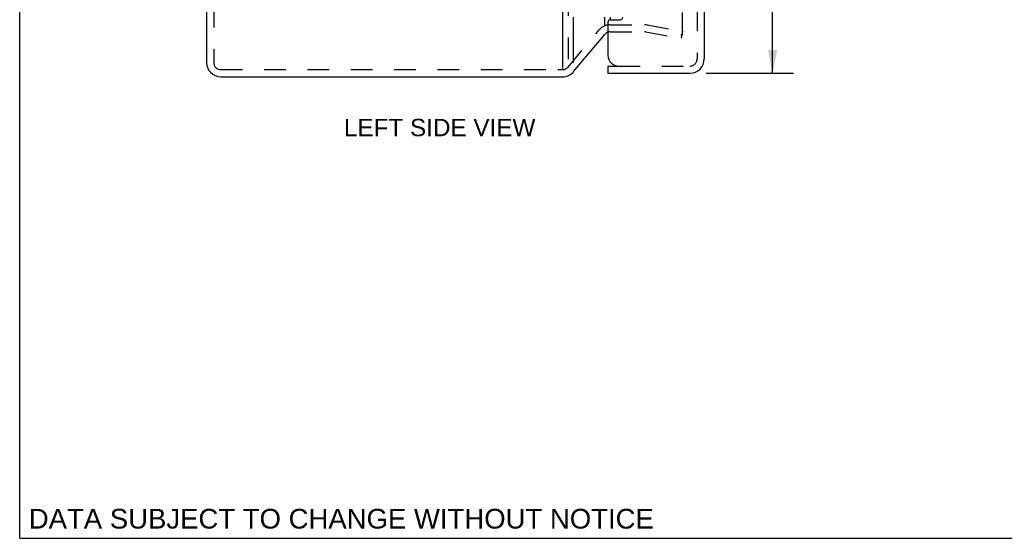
# Model space of a CAD drawing. Header units: inches. Extents: x 0 to 33.1, y 0 to 21.4.
# Tile 1 of 10: x 0 to 8.3, y 0 to 4.4. Entities that reach past the tile are written whole.
import ezdxf

# ---------------------------------------------------------------- set-up
doc = ezdxf.new("R2010")
doc.units = ezdxf.units.IN
doc.header["$LTSCALE"] = 1.821217
doc.header["$MEASUREMENT"] = 0
doc.linetypes.add('HIDDEN', pattern=[0.2, 0.1, -0.1])
doc.layers.get('0').update_dxf_attribs({"linetype": 'CONTINUOUS'})
for name, color, linetype in [('DEFAULT_2', 8, 'HIDDEN'), ('DIMENSIONS', 7, 'CONTINUOUS'), ('DOOR_ASSEMBLY', 7, 'CONTINUOUS')]:
    doc.layers.add(name, color=color, linetype=linetype)
doc.styles.get("Standard").update_dxf_attribs({"font": 'arial.ttf'})
doc.dimstyles.new('DIMSTYLE_1', dxfattribs={"dimtxt": 0.146087, "dimasz": 0.194783, "dimexe": 0.09, "dimexo": 0.07, "dimgap": 0.0375, "dimtad": 0, "dimtih": 1, "dimtoh": 1, "dimzin": 4, "dimdsep": 46, "dimtxsty": 'Standard', "dimblk": '_FILLED', "dimblk1": '_FILLED', "dimblk2": '_FILLED', "dimcen": 0.09, "dimazin": 1, "dimtfac": 1, "dimtdec": 3, "dimtofl": 0, "dimtmove": 0, "dimatfit": 3, "dimldrblk": '_FILLED', "dimfxl": 0, "dimtolj": 1, "dimtzin": 4, "dimarcsym": 0})

# ---------------------------------------------------------------- blocks, each defined once
blk = doc.blocks.new('_FILLED')
at = {"color": 0, "linetype": 'ByBlock'}
blk.add_solid([(0, 0), (-1, 0.2), (-1, -0.2)], dxfattribs=at)
blk = doc.blocks.new('*D13')
at = {"layer": 'DIMENSIONS', "color": 2, "linetype": 'Continuous'}
for p, q in [((5.7719, 11.8516), (6.5059, 11.8516)), ((6.3306, 11.8516), (6.3306, 8.1341)), ((6.3306, 3.9116), (6.3306, 7.6228)), ((5.7719, 3.9116), (6.5059, 3.9116))]:
    blk.add_line(p, q, dxfattribs=at)
at = {"layer": 'DIMENSIONS', "color": 2, "linetype": 'Continuous', "xscale": 0.1947826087, "yscale": 0.1947826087, "zscale": 0.1947826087}
for p, rotation in [((6.3306, 11.8516), 90), ((6.3306, 3.9116), 270)]:
    blk.add_blockref('_FILLED', p, dxfattribs=dict(at, rotation=rotation))
at = {"layer": 'DIMENSIONS', "color": 2, "linetype": 'Continuous', "insert": (6.3306, 8.061), "char_height": 0.14609, "width": 0.611502, "attachment_point": 2, "line_spacing_factor": 0.9}
blk.add_mtext('7.94\\PDOOR', dxfattribs=at)

msp = doc.modelspace()

# ---------------------------------------------------------------- linework, layer by layer
at = {"color": 7, "linetype": 'Continuous'}
for q in [(0, 21.4261), (33.113, 0)]:
    msp.add_line((0, 0), q, dxfattribs=at)
at = {"color": 3, "linetype": 'Continuous'}
for p, q in [((4.564, 11.8606), (4.564, 3.9509)), ((1.571, 11.7616), (1.571, 4.0016)), ((4.656, 4.0025), (4.656, 4.3816)), ((4.9189, 4.3111), (4.9189, 4.3816)), ((4.9649, 4.3816), (4.9649, 4.3616)), ((4.656, 3.9245), (4.9189, 4.2379)), ((1.691, 3.8816), (4.564, 3.8816))]:
    msp.add_line(p, q, dxfattribs=at)
for centre, radius, start, end in [((4.9649, 4.1993), 0.06, 108.81868, 140), ((1.691, 4.0016), 0.12, 180, 270), ((4.564, 4.0016), 0.12, 270, 320)]:
    msp.add_arc(centre, radius, start, end, dxfattribs=at)
at = {"layer": 'DEFAULT_2', "color": 8, "linetype": 'HIDDEN'}
for p, q in [((4.61, 11.8607), (4.61, 4.0026)), ((1.631, 11.7616), (1.631, 4.0016)), ((5.5713, 4.2409), (5.5713, 11.5224)), ((4.9649, 4.3193), (5.2536, 4.3193)), ((5.2745, 4.3175), (5.5713, 4.2651)), ((4.61, 3.9631), (4.8729, 4.2764)), ((4.9649, 4.2593), (5.2536, 4.2593)), ((5.264, 4.2584), (5.5609, 4.2061)), ((5.5713, 4.2651), (5.5609, 4.2061)), ((1.691, 3.9416), (4.5242, 3.9416)), ((4.5242, 3.9416), (4.564, 3.9416))]:
    msp.add_line(p, q, dxfattribs=at)
for points in [[(5.5615, 4.2309), (5.5607, 4.2309), (5.5598, 4.231)], [(5.5713, 4.2409), (5.5713, 4.2399), (5.5711, 4.239), (5.5709, 4.238), (5.5706, 4.2371), (5.5702, 4.2362), (5.5697, 4.2354), (5.5691, 4.2346), (5.5685, 4.2339), (5.5678, 4.2332), (5.567, 4.2327), (5.5662, 4.2322), (5.5654, 4.2317), (5.5645, 4.2314), (5.5636, 4.2311), (5.5626, 4.231), (5.5617, 4.2309), (5.5615, 4.2309)]]:
    msp.add_lwpolyline(points, dxfattribs=at)
for centre, radius, start, end in [((4.9649, 4.1993), 0.12, 90, 140), ((5.2536, 4.1993), 0.12, 80, 90), ((4.9649, 4.1993), 0.06, 90, 108.81868), ((5.2536, 4.1993), 0.06, 80, 90), ((1.691, 4.0016), 0.06, 180, 270), ((4.564, 4.0016), 0.06, 270, 320)]:
    msp.add_arc(centre, radius, start, end, dxfattribs=at)
at = {"layer": 'DOOR_ASSEMBLY', "color": 8, "linetype": 'HIDDEN'}
for p, q in [((5.6955, 11.7316), (5.6955, 4.0316)), ((5.0355, 3.9716), (5.6355, 3.9716))]:
    msp.add_line(p, q, dxfattribs=at)
at = {"layer": 'DOOR_ASSEMBLY', "color": 3, "linetype": 'Continuous'}
for p, q in [((5.7555, 11.7316), (5.7555, 4.0316)), ((4.9455, 4.3416), (4.9455, 4.0616)), ((4.9655, 4.3616), (5.0505, 4.3616)), ((4.9455, 3.9116), (5.6355, 3.9116))]:
    msp.add_line(p, q, dxfattribs=at)
at = {"layer": 'DOOR_ASSEMBLY', "color": 7, "linetype": 'Continuous'}
for q in [(5.0355, 3.9716), (4.9455, 3.9116)]:
    msp.add_line((4.9455, 3.9716), q, dxfattribs=at)
at = {"layer": 'DOOR_ASSEMBLY', "color": 3, "linetype": 'Continuous'}
for centre, radius, start, end in [((4.9655, 4.3416), 0.02, 90, 180), ((5.0505, 4.3816), 0.02, 270, 360), ((5.0355, 4.0616), 0.09, 180, 270), ((5.6355, 4.0316), 0.12, 270, 360)]:
    msp.add_arc(centre, radius, start, end, dxfattribs=at)
at = {"layer": 'DOOR_ASSEMBLY', "color": 8, "linetype": 'HIDDEN'}
msp.add_arc((5.6355, 4.0316), 0.06, 270, 360, dxfattribs=at)

# ---------------------------------------------------------------- texts
at = {"layer": 'DIMENSIONS', "color": 2, "linetype": 'Continuous', "attachment_point": 2, "line_spacing_factor": 0.9}
for s, insert, char_height, width in [('LEFT SIDE VIEW', (3.5309, 3.5277), 0.146087, 1.606413), ('DATA SUBJECT TO CHANGE WITHOUT NOTICE', (2.7041, 0.2475), 0.165565, 5.245155)]:
    msp.add_mtext(s, dxfattribs=dict(at, insert=insert, char_height=char_height, width=width))

# ---------------------------------------------------------------- dimensions: what is measured, and where the dimension line sits
at = {"layer": 'DIMENSIONS', "color": 2, "linetype": 'Continuous'}
dim = msp.add_linear_dim(base=(6.3306, 3.9116), p1=(5.7019, 11.8516), p2=(5.7019, 3.9116), angle=270, text='<>\\PDOOR', dimstyle='DIMSTYLE_1', dxfattribs=at)
dim.commit()
dim.dimension.update_dxf_attribs({"geometry": '*D13', "text_midpoint": (6.3306, 7.8784), "dimtype": 160})

doc.saveas('drawing.dxf')
